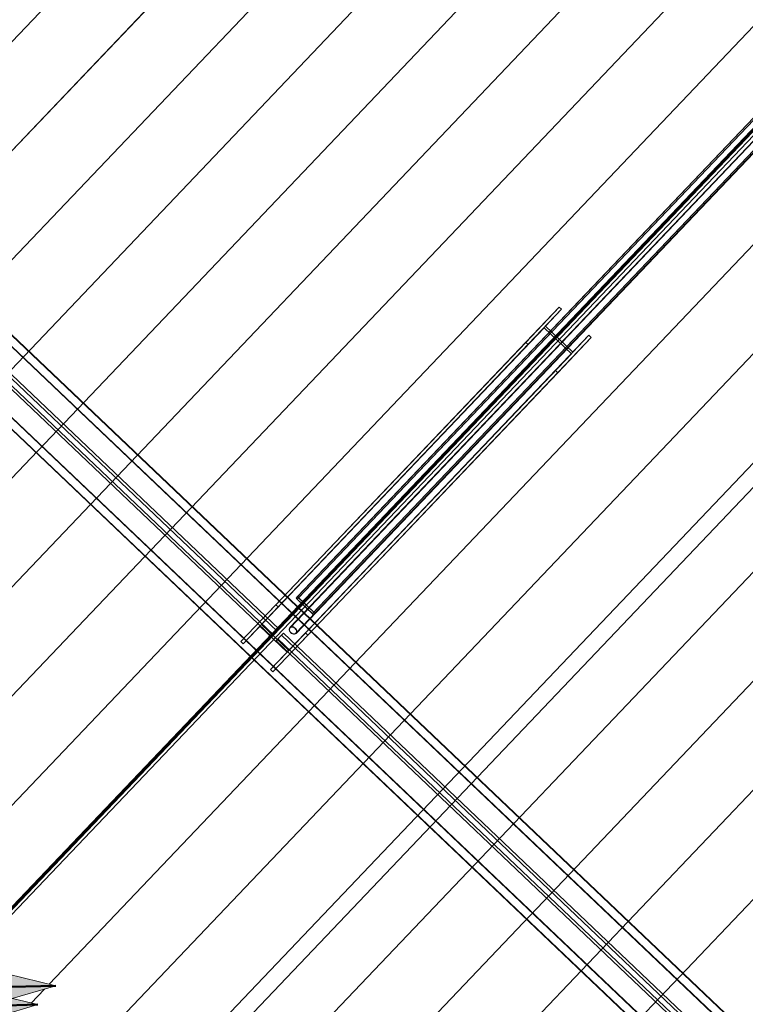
# Model space of a CAD drawing. Header units: metres. Extents: x 32343131.6 to 32343183.7, y 5699223.3 to 5699275.1.
# Tile 149 of 190: x 32343167.2 to 32343170.8, y 5699241 to 5699245.9. Entities that reach past the tile are written whole.
import ezdxf

# ---------------------------------------------------------------- set-up
doc = ezdxf.new("R2010")
doc.units = ezdxf.units.M
for name, color, linetype, lineweight in [('0-1', 7, 'Continuous', 5), ('A-DETL-GENF', 7, 'Continuous', 18), ('G-ANNO-SYMB-1', 7, 'Continuous', 9)]:
    doc.layers.add(name, color=color, linetype=linetype, lineweight=lineweight)
for name, color, linetype, lineweight, true_color in [('A-DETL-GENF-3', 5, 'Continuous', 18, 0x0000ff), ('A-DETL-GENF-4', 5, 'Continuous', 50, 0x0000ff), ('E-POWR-CNDT-1', 5, 'Continuous', 70, 0x0000ff), ('G-IMPT-1', 5, 'Continuous', 25, 0x0000ff), ('S-BEAM-1', 7, 'Continuous', 5, 0xcccccc), ('S-COLS-1', 7, 'Continuous', 5, 0xcccccc)]:
    doc.layers.add(name, color=color, linetype=linetype, lineweight=lineweight, true_color=true_color)

# ---------------------------------------------------------------- blocks, each defined once
blk = doc.blocks.new('HEB Träger - 3046105-TGA_190_LP5_GR_DA-TGA-01_G_')
at = {"layer": 'S-BEAM-1'}
for p, q in [((64.7023, 18.5639), (99.4783, -14.5213)), ((99.5053, -14.493), (64.7293, 18.5922)), ((99.5068, -14.4913), (64.7308, 18.5939)), ((99.4768, -14.5229), (64.7008, 18.5623)), ((64.5233, 18.3757), (99.2993, -14.7095)), ((99.3008, -14.7078), (64.5248, 18.3774)), ((99.2708, -14.7394), (64.4948, 18.3458)), ((99.2723, -14.7378), (64.4964, 18.3474)), ((90.6922, -6.3242), (84.9179, -0.8307)), ((90.7018, -6.3141), (84.9275, -0.8206)), ((90.6653, -6.3525), (84.891, -0.859)), ((90.6749, -6.3424), (84.9006, -0.8489)), ((90.6653, -6.3525), (90.6922, -6.3242)), ((90.6749, -6.3424), (90.7018, -6.3141)), ((90.7018, -6.3141), (90.6922, -6.3242)), ((90.6966, -6.3631), (90.7235, -6.3348)), ((90.7139, -6.3449), (90.7235, -6.3348)), ((96.4978, -11.8283), (90.7235, -6.3348)), ((90.6653, -6.3525), (90.6749, -6.3424)), ((90.687, -6.3732), (90.7139, -6.3449)), ((90.6966, -6.3631), (90.687, -6.3732)), ((96.4613, -11.8667), (90.687, -6.3732)), ((96.4709, -11.8566), (90.6966, -6.3631)), ((96.4882, -11.8384), (90.7139, -6.3449))]:
    blk.add_line(p, q, dxfattribs=at)
blk = doc.blocks.new('HE-B-Stütze - 3877098-TGA_190_LP5_GR_DA-TGA-01_G_')
at = {"layer": 'S-COLS-1'}
for p, q in [((92.0984, -4.7083), (90.6863, -6.1925)), ((91.9311, -4.8842), (92.0984, -4.7083)), ((92.0984, -4.7083), (92.11, -4.7193)), ((92.11, -4.7193), (90.6979, -6.2036)), ((92.11, -4.7193), (92.03, -4.8035)), ((92.0228, -4.811), (90.6069, -6.2992)), ((92.03, -4.8035), (90.6145, -6.2913)), ((92.0228, -4.811), (91.9427, -4.8952)), ((92.159, -4.9406), (92.0228, -4.811)), ((92.03, -4.8035), (92.1662, -4.933)), ((92.2462, -4.8489), (90.8341, -6.3332)), ((92.2578, -4.8599), (90.8457, -6.3442)), ((92.2578, -4.8599), (92.0905, -5.0358)), ((92.1662, -4.933), (92.2462, -4.8489)), ((92.2462, -4.8489), (92.2578, -4.8599)), ((91.9311, -4.8842), (90.5119, -6.3759)), ((91.9427, -4.8952), (90.5235, -6.3869)), ((91.9427, -4.8952), (91.9311, -4.8842)), ((92.159, -4.9406), (90.7432, -6.4288)), ((92.1662, -4.933), (90.7507, -6.4209)), ((92.0789, -5.0248), (92.159, -4.9406)), ((92.0789, -5.0248), (90.6597, -6.5165)), ((92.0905, -5.0358), (90.6713, -6.5275)), ((92.0905, -5.0358), (92.0789, -5.0248)), ((90.6863, -6.1925), (90.5119, -6.3759)), ((90.6145, -6.2913), (90.6979, -6.2036)), ((90.6979, -6.2036), (90.6863, -6.1925)), ((90.5235, -6.3869), (90.6069, -6.2992)), ((90.6069, -6.2992), (90.7432, -6.4288)), ((90.7507, -6.4209), (90.6145, -6.2913)), ((90.8341, -6.3332), (90.7507, -6.4209)), ((90.8457, -6.3442), (90.8341, -6.3332)), ((90.5119, -6.3759), (90.5235, -6.3869)), ((90.6713, -6.5275), (90.8457, -6.3442)), ((90.7432, -6.4288), (90.6597, -6.5165)), ((90.6597, -6.5165), (90.6713, -6.5275))]:
    blk.add_line(p, q, dxfattribs=at)
blk = doc.blocks.new('SHS-Stütze _EN 10210-2_ - 3877101-TGA_190_LP5_GR_DA-TGA-01_G_')
at = {"layer": 'S-COLS-1'}
for p, q in [((95.2657, -1.4517), (90.7867, -6.1596)), ((95.272, -1.4567), (90.793, -6.1646)), ((95.2729, -1.4441), (90.7939, -6.152)), ((95.2782, -1.4501), (90.7993, -6.158)), ((95.2657, -1.4517), (95.2729, -1.4441)), ((95.3526, -1.5344), (95.2657, -1.4517)), ((95.2782, -1.4501), (95.272, -1.4567)), ((95.272, -1.4567), (95.3473, -1.5284)), ((95.2729, -1.4441), (95.3598, -1.5268)), ((95.3536, -1.5218), (95.2782, -1.4501)), ((95.3536, -1.5218), (90.8746, -6.2297)), ((95.3473, -1.5284), (95.3536, -1.5218)), ((95.3473, -1.5284), (90.8684, -6.2363)), ((95.3526, -1.5344), (90.8737, -6.2423)), ((95.3598, -1.5268), (90.8809, -6.2347)), ((95.3598, -1.5268), (95.3526, -1.5344)), ((90.7939, -6.152), (90.7867, -6.1596)), ((90.7867, -6.1596), (90.8737, -6.2423)), ((90.793, -6.1646), (90.7993, -6.158)), ((90.8684, -6.2363), (90.793, -6.1646)), ((90.8809, -6.2347), (90.7939, -6.152)), ((90.7993, -6.158), (90.8746, -6.2297)), ((90.8746, -6.2297), (90.8684, -6.2363)), ((90.8737, -6.2423), (90.8809, -6.2347))]:
    blk.add_line(p, q, dxfattribs=at)
blk = doc.blocks.new('ARC_190_LPX_FM_Stellplätze_rvt-1-TGA_190_LP5_GR_DA-TGA-01_G_')
at = {"layer": 'S-BEAM-1'}
for p, q in [((32343164.5446, 5699243.0761), (32343172.8069, 5699251.7606)), ((32343164.5446, 5699243.0761), (32343172.8069, 5699251.7606)), ((32343164.5447, 5699243.0762), (32343172.8069, 5699251.7607)), ((32343164.5447, 5699243.0762), (32343172.8069, 5699251.7607)), ((32343164.8163, 5699242.8176), (32343173.0785, 5699251.5021)), ((32343164.8163, 5699242.8176), (32343173.0785, 5699251.5021)), ((32343164.8164, 5699242.8177), (32343173.0786, 5699251.5022)), ((32343164.8164, 5699242.8177), (32343173.0786, 5699251.5022)), ((32343165.0879, 5699242.5591), (32343173.3502, 5699251.2436)), ((32343165.0879, 5699242.5591), (32343173.3502, 5699251.2436)), ((32343165.088, 5699242.5592), (32343173.3503, 5699251.2437)), ((32343165.088, 5699242.5592), (32343173.3503, 5699251.2437)), ((32343165.3596, 5699242.3006), (32343173.6219, 5699250.9851)), ((32343165.3596, 5699242.3006), (32343173.6219, 5699250.9851)), ((32343165.3597, 5699242.3007), (32343173.622, 5699250.9852)), ((32343165.3597, 5699242.3007), (32343173.622, 5699250.9852)), ((32343165.6313, 5699242.0422), (32343173.8936, 5699250.7267)), ((32343165.6313, 5699242.0422), (32343173.8936, 5699250.7267)), ((32343165.6314, 5699242.0422), (32343173.8937, 5699250.7268)), ((32343165.6314, 5699242.0422), (32343173.8937, 5699250.7268)), ((32343165.903, 5699241.7837), (32343174.1653, 5699250.4682)), ((32343165.903, 5699241.7837), (32343174.1653, 5699250.4682)), ((32343165.9031, 5699241.7838), (32343174.1654, 5699250.4683)), ((32343165.9031, 5699241.7838), (32343174.1654, 5699250.4683)), ((32343166.1747, 5699241.5252), (32343174.437, 5699250.2097)), ((32343166.1747, 5699241.5252), (32343174.437, 5699250.2097)), ((32343166.1748, 5699241.5253), (32343174.4371, 5699250.2098)), ((32343166.1748, 5699241.5253), (32343174.4371, 5699250.2098)), ((32343166.4464, 5699241.2667), (32343174.7087, 5699249.9512)), ((32343166.4464, 5699241.2667), (32343174.7087, 5699249.9512)), ((32343166.4465, 5699241.2668), (32343174.7088, 5699249.9513)), ((32343166.4465, 5699241.2668), (32343174.7088, 5699249.9513)), ((32343166.8114, 5699241.1063), (32343174.8983, 5699249.6066)), ((32343166.8114, 5699241.1063), (32343174.8983, 5699249.6066)), ((32343166.8114, 5699241.1063), (32343174.8983, 5699249.6066)), ((32343166.8114, 5699241.1063), (32343174.8983, 5699249.6066)), ((32343167.3233, 5699241.1004), (32343175.2521, 5699249.4344)), ((32343167.3233, 5699241.1004), (32343175.2521, 5699249.4344)), ((32343167.3233, 5699241.1004), (32343175.252, 5699249.4343)), ((32343167.3233, 5699241.1004), (32343175.252, 5699249.4343)), ((32343167.2614, 5699240.4913), (32343175.5237, 5699249.1758)), ((32343167.2614, 5699240.4913), (32343175.5237, 5699249.1758)), ((32343167.2615, 5699240.4914), (32343175.5238, 5699249.1759)), ((32343167.2615, 5699240.4914), (32343175.5238, 5699249.1759)), ((32343167.5331, 5699240.2328), (32343175.7954, 5699248.9173)), ((32343167.5331, 5699240.2328), (32343175.7954, 5699248.9173)), ((32343167.5332, 5699240.2329), (32343175.7955, 5699248.9174)), ((32343167.5332, 5699240.2329), (32343175.7955, 5699248.9174)), ((32343167.8048, 5699239.9743), (32343176.0671, 5699248.6588)), ((32343167.8048, 5699239.9743), (32343176.0671, 5699248.6588)), ((32343167.8049, 5699239.9744), (32343176.0672, 5699248.6589)), ((32343167.8049, 5699239.9744), (32343176.0672, 5699248.6589)), ((32343168.0765, 5699239.7158), (32343176.3388, 5699248.4004)), ((32343168.0765, 5699239.7158), (32343176.3388, 5699248.4004)), ((32343168.0766, 5699239.7159), (32343176.3389, 5699248.4005)), ((32343168.0766, 5699239.7159), (32343176.3389, 5699248.4005)), ((32343168.3482, 5699239.4574), (32343176.6105, 5699248.1419)), ((32343168.3482, 5699239.4574), (32343176.6105, 5699248.1419)), ((32343168.3483, 5699239.4575), (32343176.6106, 5699248.142)), ((32343168.3483, 5699239.4575), (32343176.6106, 5699248.142)), ((32343168.6199, 5699239.1989), (32343176.8822, 5699247.8834)), ((32343168.6199, 5699239.1989), (32343176.8822, 5699247.8834)), ((32343168.62, 5699239.199), (32343176.8823, 5699247.8835)), ((32343168.62, 5699239.199), (32343176.8823, 5699247.8835)), ((32343167.2338, 5699241.0063), (32343167.3, 5699241.0759)), ((32343167.2338, 5699241.0063), (32343167.3, 5699241.0759)), ((32343167.2338, 5699241.0063), (32343167.3, 5699241.0759)), ((32343167.2338, 5699241.0063), (32343167.3, 5699241.0759))]:
    blk.add_line(p, q, dxfattribs=at)
at = {"layer": 'S-COLS-1'}
for p, q in [((32343171.2608, 5699245.7566), (32343168.5234, 5699242.8794)), ((32343171.2622, 5699245.7553), (32343168.5248, 5699242.878)), ((32343168.5527, 5699242.8515), (32343171.29, 5699245.7288)), ((32343168.5541, 5699242.8501), (32343171.2915, 5699245.7274))]:
    blk.add_line(p, q, dxfattribs=at)
for major_axis, ratio, start_param, end_param in [((-0.0154, 0.0146), 0.755984, 4.712389, 7.853982), ((-0.0139, 0.0132), 0.755983, 4.712389, 7.853982), ((-0.0154, 0.0146), 0.755983, 1.570796, 4.712389), ((-0.0139, 0.0132), 0.755983, 1.570796, 4.712389)]:
    blk.add_ellipse((32343168.5387, 5699242.8648), major_axis=major_axis, ratio=ratio, start_param=start_param, end_param=end_param, dxfattribs=at)
at = {"layer": 'S-BEAM-1'}
blk.add_blockref('HEB Träger - 3046105-TGA_190_LP5_GR_DA-TGA-01_G_', (32343077.7673, 5699249.1855), dxfattribs=at)
at = {"layer": 'S-COLS-1'}
for name in ['SHS-Stütze _EN 10210-2_ - 3877101-TGA_190_LP5_GR_DA-TGA-01_G_', 'HE-B-Stütze - 3877098-TGA_190_LP5_GR_DA-TGA-01_G_']:
    blk.add_blockref(name, (32343077.7673, 5699249.1855), dxfattribs=at)
blk = doc.blocks.new('Symbol_Elektro_Leitung_Hoch_Runter - Zeichnung1_dwg_E-Blitz-Anschlusspunkt-7483321-TGA_190_LP5_GR_DA-TGA-01_G_')
at = {"layer": 'G-IMPT-1'}
blk.add_hatch(color=256, dxfattribs=at).paths.add_polyline_path([(0, -0.0625), (0.0162, -0.0604), (0.0313, -0.0541), (0.0442, -0.0442), (0.0541, -0.0313), (0.0604, -0.0162), (0.0625, 0), (0.0604, 0.0162), (0.0541, 0.0313), (0.0442, 0.0442), (0.0313, 0.0541), (0.0162, 0.0604), (0, 0.0625), (-0.0162, 0.0604), (-0.0313, 0.0541), (-0.0442, 0.0442), (-0.0541, 0.0313), (-0.0604, 0.0162), (-0.0625, 0), (-0.0604, -0.0162), (-0.0541, -0.0313), (-0.0442, -0.0442), (-0.0313, -0.0541), (-0.0162, -0.0604)])
blk.add_circle((0, 0), 0.0625, dxfattribs=at)
blk = doc.blocks.new('Symbol_Elektro_Leitung_Hoch_Runter - Nach unten-V32-TGA_190_LP5_GR_DA-TGA-01_G_')
at = {"layer": 'A-DETL-GENF-3'}
blk.add_hatch(color=256, dxfattribs=at).paths.add_polyline_path([(-0.4243, -0.4243), (-0.3118, -0.3593), (-0.2993, -0.3376), (-0.2901, -0.3468), (-0.2078, -0.2993), (-0.2993, -0.2078), (-0.4197, -0.4164)])
at = {"layer": 'A-DETL-GENF'}
for p, q in [((-0.2993, -0.2078), (-0.4243, -0.4243)), ((-0.2078, -0.2993), (-0.2993, -0.2078)), ((-0.2901, -0.3468), (-0.2078, -0.2993)), ((-0.4243, -0.4243), (-0.3118, -0.3593))]:
    blk.add_line(p, q, dxfattribs=at)
at = {"layer": 'A-DETL-GENF-4'}
for p, q in [((0, 0), (-0.0442, -0.0442)), ((-0.0442, -0.0442), (-0.4243, -0.4243))]:
    blk.add_line(p, q, dxfattribs=at)
blk.add_blockref('Symbol_Elektro_Leitung_Hoch_Runter - Zeichnung1_dwg_E-Blitz-Anschlusspunkt-7483321-TGA_190_LP5_GR_DA-TGA-01_G_', (0, 0))
blk = doc.blocks.new('Symbol_Elektro_Leitung_Hoch_Runter - Nach unten-7483331-TGA_190_LP5_GR_DA-TGA-01_G_')
at = {"layer": 'A-DETL-GENF-3'}
blk.add_hatch(color=256, dxfattribs=at).paths.add_polyline_path([(-0.4243, -0.4243), (-0.2078, -0.2993), (-0.2993, -0.2078)])
at = {"layer": 'A-DETL-GENF'}
for p, q in [((-0.2993, -0.2078), (-0.4243, -0.4243)), ((-0.2078, -0.2993), (-0.2993, -0.2078)), ((-0.4243, -0.4243), (-0.2078, -0.2993))]:
    blk.add_line(p, q, dxfattribs=at)
at = {"layer": 'A-DETL-GENF-4'}
for p, q in [((0, 0), (-0.0442, -0.0442)), ((-0.0442, -0.0442), (-0.4243, -0.4243))]:
    blk.add_line(p, q, dxfattribs=at)
blk.add_blockref('Symbol_Elektro_Leitung_Hoch_Runter - Zeichnung1_dwg_E-Blitz-Anschlusspunkt-7483321-TGA_190_LP5_GR_DA-TGA-01_G_', (0, 0))

msp = doc.modelspace()

# ---------------------------------------------------------------- linework, layer by layer
at = {"layer": 'E-POWR-CNDT-1'}
msp.add_line((32343166.79511, 5699241.1182), (32343174.88133, 5699249.61764), dxfattribs=at)
at = {"layer": 'G-ANNO-SYMB-1'}
msp.add_line((32343176.42961, 5699249.46167), (32343158.59445, 5699230.71506), dxfattribs=at)

# ---------------------------------------------------------------- block references
at = {"layer": '0-1'}
msp.add_blockref('ARC_190_LPX_FM_Stellplätze_rvt-1-TGA_190_LP5_GR_DA-TGA-01_G_', (0, 0), dxfattribs=at)
at = {"layer": 'A-DETL-GENF-3'}
for name, p, rotation in [('Symbol_Elektro_Leitung_Hoch_Runter - Nach unten-7483331-TGA_190_LP5_GR_DA-TGA-01_G_', (32343166.7564, 5699241.07751), 136.4271616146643), ('Symbol_Elektro_Leitung_Hoch_Runter - Nach unten-V32-TGA_190_LP5_GR_DA-TGA-01_G_', (32343166.66687, 5699240.98341), 136.4271616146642)]:
    msp.add_blockref(name, p, dxfattribs=dict(at, rotation=rotation))

doc.saveas('drawing.dxf')
